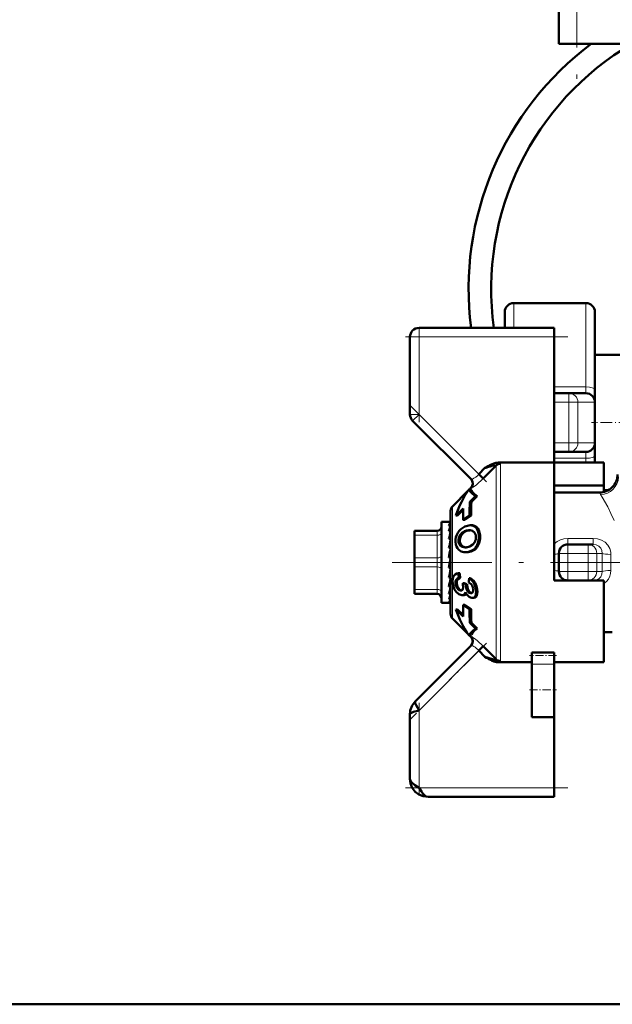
# Model space of a CAD drawing. Extents: x -2073 to 2460, y -1838 to 686.
# Tile 72 of 94: x 313 to 378, y -179 to -70. Entities that reach past the tile are written whole.
import ezdxf

# ---------------------------------------------------------------- set-up
doc = ezdxf.new("R2010")
doc.units = 0
doc.linetypes.add('DASHDOT', pattern=[18.5, 12, -3, 0.5, -3])

msp = doc.modelspace()

# ---------------------------------------------------------------- linework, layer by layer
at = {"color": 7, "linetype": 'DASHDOT', "lineweight": 18}
for p, q in [((374.56, -5.76), (374.56, -78.96)), ((383.64, -130.36), (354.1, -130.36))]:
    msp.add_line(p, q, dxfattribs=at)
at = {"color": 7, "lineweight": 50}
for p, q in [((372.56, -11.86), (372.56, -72.86)), ((373.15, -72.86), (372.56, -72.86)), ((374.56, -72.86), (373.15, -72.86)), ((374.56, -72.86), (454.56, -72.86)), ((366.57, -104.36), (366.57, -102.61)), ((375.57, -101.61), (367.57, -101.61)), ((376.57, -102.61), (376.57, -111.21)), ((357.07, -104.36), (372.07, -104.36)), ((372.07, -104.36), (372.07, -105.36)), ((356.07, -113.95), (356.07, -105.36)), ((372.07, -105.36), (372.07, -119.29)), ((376.57, -107.36), (376.57, -114.86)), ((380.17, -107.36), (376.57, -107.36)), ((376.57, -111.21), (376.57, -112.61)), ((373.69, -111.61), (372.06, -111.61)), ((373.69, -111.61), (375.57, -111.61)), ((376.57, -112.61), (376.57, -117.11)), ((356.36, -114.65), (362.85, -121.14)), ((376.57, -114.86), (376.57, -119.29)), ((376.57, -117.11), (376.57, -118.52)), ((373.69, -118.11), (372.06, -118.11)), ((373.69, -118.11), (375.57, -118.11)), ((376.57, -118.52), (376.57, -119.29)), ((364.38, -119.89), (363.71, -120.59)), ((365.61, -119.62), (364.2, -121.07)), ((364.56, -119.79), (364.38, -119.89)), ((364.74, -119.69), (364.56, -119.79)), ((365.61, -119.62), (365.61, -119.61)), ((372.07, -119.29), (365.87, -119.29)), ((372.07, -130.36), (372.07, -119.29)), ((372.07, -119.29), (377.57, -119.29)), ((377.57, -119.29), (377.57, -121.84)), ((364.2, -121.07), (363.71, -120.59)), ((362.62, -122.25), (362.62, -122.26)), ((362.88, -122.35), (362.62, -122.25)), ((362.66, -122.27), (362.82, -122.1)), ((372.07, -121.84), (377.57, -121.84)), ((377.57, -121.84), (377.57, -122.55)), ((360.77, -124.15), (362.5, -122.42)), ((362.7, -123.66), (363.35, -123.03)), ((363.53, -123.03), (362.88, -123.66)), ((363.53, -123.03), (363.35, -123.03)), ((377.07, -122.61), (372.07, -122.61)), ((378.03, -122.36), (377.57, -122.36)), ((361.97, -124.37), (361.17, -125.15)), ((362.7, -123.66), (362.88, -123.66)), ((360.57, -136.08), (360.57, -124.65)), ((361.35, -125.15), (361.17, -125.15)), ((361.97, -124.54), (361.35, -125.15)), ((362.69, -125.16), (361.97, -125.66)), ((362.85, -125.16), (362.14, -125.66)), ((362.85, -125.16), (362.69, -125.16)), ((359.57, -125.86), (359.57, -126.46)), ((360.54, -125.86), (359.57, -125.86)), ((359.57, -126.46), (359.57, -134.86)), ((360.57, -125.95), (360.39, -125.95)), ((360.57, -126.3), (360.39, -126.3)), ((360.53, -126.46), (360.57, -126.36)), ((360.54, -125.86), (360.57, -125.86)), ((361.97, -125.66), (362.14, -125.66)), ((362.92, -126.25), (362.76, -126.25)), ((356.57, -126.86), (359.07, -126.86)), ((356.57, -127), (356.57, -126.86)), ((356.57, -127.36), (356.57, -127)), ((356.57, -129.86), (356.57, -127.36)), ((360.57, -126.91), (360.39, -126.91)), ((360.57, -127.34), (360.54, -127.74)), ((360.57, -127.57), (360.55, -127.74)), ((360.57, -126.79), (360.56, -126.91)), ((362.56, -126.81), (362.64, -126.8)), ((362.56, -126.81), (362.71, -126.81)), ((360.57, -127.74), (360.39, -127.74)), ((360.57, -128.73), (360.39, -128.73)), ((360.57, -128.08), (360.52, -128.73)), ((360.57, -128.36), (360.55, -128.36)), ((362.35, -128.69), (362.33, -128.69)), ((373.57, -128.36), (375.81, -128.36)), ((375.81, -128.36), (376.39, -128.36)), ((356.57, -129.86), (356.57, -130.86)), ((360.57, -129.83), (360.39, -129.83)), ((360.57, -128.97), (360.48, -129.83)), ((362.35, -129.24), (362.21, -129.24)), ((372.57, -131.36), (372.57, -129.36)), ((356.57, -133.36), (356.57, -130.86)), ((360.39, -130.96), (360.57, -129.96)), ((360.39, -130.9), (360.48, -130.9)), ((360.57, -130.96), (360.39, -130.96)), ((360.57, -130.94), (360.48, -130.9)), ((372.07, -132.36), (372.07, -130.36)), ((360.57, -132.05), (360.39, -132.05)), ((360.49, -131.48), (360.57, -131.91)), ((361.58, -131.56), (361.44, -131.56)), ((361.64, -132.08), (361.5, -132.08)), ((360.57, -133.03), (360.39, -133.03)), ((360.57, -132.77), (360.53, -132.35)), ((360.57, -132.36), (360.53, -132.36)), ((360.57, -132.5), (360.53, -132.5)), ((362.25, -132.79), (361.92, -132.67)), ((362.07, -132.67), (361.92, -132.67)), ((362.07, -132.67), (362.39, -132.79)), ((362.39, -132.79), (362.25, -132.79)), ((362.77, -132.12), (362.62, -132.12)), ((362.96, -132.94), (362.97, -132.95)), ((377.57, -132.36), (372.07, -132.36)), ((376.39, -132.36), (376.31, -132.36)), ((377.57, -141.43), (377.57, -132.36)), ((356.57, -133.36), (356.57, -133.86)), ((359.07, -133.86), (356.57, -133.86)), ((360.57, -133.85), (360.39, -133.85)), ((360.57, -133.49), (360.55, -133.21)), ((360.57, -134.01), (360.56, -133.94)), ((361.71, -133.48), (361.67, -133.48)), ((361.85, -134), (361.8, -134)), ((362, -134), (361.85, -134)), ((362.84, -133.78), (362.8, -133.78)), ((360.44, -134.86), (359.57, -134.86)), ((360.57, -134.45), (360.39, -134.45)), ((360.57, -134.79), (360.39, -134.79)), ((360.57, -134.85), (360.5, -134.85)), ((361.97, -135.06), (362.69, -135.56)), ((362.14, -135.06), (361.97, -135.06)), ((362.14, -135.06), (362.85, -135.56)), ((362.98, -134.3), (362.93, -134.3)), ((363.13, -134.3), (362.98, -134.3)), ((361.17, -135.57), (361.97, -136.36)), ((361.35, -135.57), (361.17, -135.57)), ((361.35, -135.57), (361.97, -136.18)), ((362.85, -135.56), (362.69, -135.56)), ((360.77, -136.57), (362.5, -138.3)), ((362.7, -137.07), (363.35, -137.69)), ((362.88, -137.07), (362.7, -137.07)), ((362.88, -137.07), (363.53, -137.69)), ((362.62, -138.47), (362.88, -138.37)), ((362.62, -138.47), (362.62, -138.47)), ((362.66, -138.46), (362.82, -138.62)), ((363.53, -137.69), (363.35, -137.69)), ((378.5, -138.11), (377.57, -138.11)), ((362.85, -139.58), (356.65, -145.78)), ((363.71, -140.13), (364.2, -139.66)), ((364.2, -139.66), (365.61, -141.1)), ((364.38, -140.83), (363.71, -140.13)), ((364.38, -140.83), (364.56, -140.93)), ((369.57, -140.36), (372.07, -140.36)), ((369.57, -140.36), (369.57, -140.69)), ((369.57, -140.69), (369.57, -141.65)), ((372.07, -140.36), (372.07, -140.69)), ((372.07, -140.69), (372.07, -141.65)), ((364.56, -140.93), (364.74, -141.03)), ((365.87, -141.43), (369.57, -141.43)), ((369.57, -144.51), (369.57, -141.65)), ((372.07, -141.43), (377.57, -141.43)), ((372.07, -144.51), (372.07, -141.65)), ((369.57, -147.51), (369.57, -144.51)), ((372.07, -147.51), (372.07, -144.51)), ((356.07, -147.19), (356.07, -154.36)), ((369.57, -147.51), (372.07, -147.51)), ((372.07, -147.51), (372.07, -155.36)), ((372.07, -155.36), (372.07, -156.36)), ((372.07, -156.36), (358.07, -156.36)), ((-86.48, -179.36), (379.62, -179.36)), ((379.62, -179.36), (240.81, -179.36))]:
    msp.add_line(p, q, dxfattribs=at)
at = {"color": 7, "lineweight": 18}
for p, q in [((374.56, -72.86), (374.56, -11.86)), ((367.57, -104.36), (367.57, -101.61)), ((375.57, -101.61), (375.57, -110.91)), ((357.07, -105.36), (357.07, -104.36)), ((356.07, -105.36), (357.07, -105.36)), ((357.07, -105.36), (372.07, -105.36)), ((357.07, -105.36), (357.07, -113.95)), ((372.06, -110.91), (375.57, -110.91)), ((375.57, -110.91), (375.57, -111.61)), ((373.69, -111.61), (373.69, -112.61)), ((373.69, -112.61), (372.06, -112.61)), ((373.69, -112.61), (374.68, -112.61)), ((373.69, -112.61), (373.69, -114.86)), ((374.68, -112.61), (376.56, -112.61)), ((374.68, -112.61), (374.68, -117.11)), ((376.56, -112.61), (376.57, -112.61)), ((376.56, -112.61), (376.56, -117.11)), ((356.07, -113.95), (357.07, -113.95)), ((356.36, -114.65), (357.07, -113.95)), ((363.71, -120.59), (357.07, -113.95)), ((373.69, -114.86), (373.69, -117.11)), ((373.69, -117.11), (372.06, -117.11)), ((373.69, -117.11), (374.68, -117.11)), ((373.69, -118.11), (373.69, -117.11)), ((374.68, -117.11), (376.56, -117.11)), ((376.56, -117.11), (376.57, -117.11)), ((375.57, -118.81), (372.06, -118.81)), ((375.57, -118.11), (375.57, -118.81)), ((375.57, -118.81), (375.57, -119.29)), ((365.61, -130.36), (365.61, -119.62)), ((366.1, -119.42), (366.1, -130.36)), ((377.2, -122.83), (377.07, -122.61)), ((360.77, -130.36), (360.77, -124.15)), ((363.07, -126.26), (362.92, -126.26)), ((363.62, -126.62), (363.47, -126.62)), ((359.07, -127.36), (356.57, -127.36)), ((359.07, -126.86), (359.07, -126.87)), ((359.07, -126.87), (359.07, -127)), ((359.07, -127), (359.07, -127.36)), ((359.07, -129.86), (359.07, -127.36)), ((361.76, -127.36), (361.61, -127.36)), ((362.27, -126.91), (362.12, -126.91)), ((363.85, -127.37), (363.7, -127.37)), ((373.57, -127.7), (373.57, -128.36)), ((373.57, -127.7), (376.39, -127.7)), ((376.39, -127.7), (376.39, -128.36)), ((361.59, -127.98), (361.44, -127.98)), ((361.72, -128.39), (361.57, -128.39)), ((362.03, -128.64), (361.88, -128.64)), ((363.5, -128.69), (363.35, -128.69)), ((363.78, -128.08), (363.64, -128.08)), ((373.57, -128.36), (373.57, -129.36)), ((375.81, -129.36), (375.81, -128.36)), ((356.57, -129.86), (359.07, -129.86)), ((359.07, -129.86), (359.07, -130.86)), ((363.02, -129.08), (362.87, -129.08)), ((372.57, -129.36), (373.57, -129.36)), ((373.57, -129.36), (373.57, -131.36)), ((375.81, -129.36), (373.57, -129.36)), ((375.81, -131.36), (375.81, -129.36)), ((375.81, -129.36), (376.77, -129.36)), ((377.37, -129.36), (376.77, -129.36)), ((376.77, -129.36), (376.77, -131.36)), ((359.07, -130.86), (356.57, -130.86)), ((359.07, -133.36), (359.07, -130.86)), ((360.77, -130.36), (360.77, -136.57)), ((365.61, -141.1), (365.61, -130.36)), ((366.1, -130.36), (366.1, -141.3)), ((372.57, -131.36), (373.57, -131.36)), ((373.57, -131.36), (375.81, -131.36)), ((373.57, -132.36), (373.57, -131.36)), ((375.81, -131.36), (376.77, -131.36)), ((375.81, -131.36), (375.81, -132.36)), ((376.77, -131.36), (377.37, -131.36)), ((361.28, -132.77), (361.13, -132.77)), ((362.41, -132.92), (362.26, -132.92)), ((363.31, -132.64), (363.16, -132.64)), ((356.57, -133.36), (359.07, -133.36)), ((359.07, -133.36), (359.07, -133.86)), ((361.48, -133.26), (361.32, -133.26)), ((361.74, -133.48), (361.67, -133.48)), ((362.87, -133.78), (362.8, -133.78)), ((363.47, -134.07), (363.32, -134.07)), ((363.52, -133.36), (363.38, -133.36)), ((362.82, -138.62), (362.83, -138.62)), ((357.07, -146.78), (363.71, -140.13)), ((372.07, -141.65), (369.57, -141.65)), ((357.07, -155.36), (357.07, -146.78)), ((372.07, -155.36), (357.07, -155.36))]:
    msp.add_line(p, q, dxfattribs=at)
at = {"color": 7, "linetype": 'DASHDOT', "lineweight": 18, "ltscale": 0.257589}
msp.add_line((357.07, -104.5), (357.07, -114.81), dxfattribs=at)
at = {"color": 7, "linetype": 'DASHDOT', "lineweight": 18, "ltscale": 0.450015}
msp.add_line((373.57, -105.36), (355.56, -105.36), dxfattribs=at)
at = {"color": 7, "linetype": 'DASHDOT', "lineweight": 18, "ltscale": 0.30237}
msp.add_line((356, -112.88), (364.55, -121.43), dxfattribs=at)
at = {"color": 7, "linetype": 'DASHDOT', "lineweight": 18, "ltscale": 0.108124}
msp.add_line((380.53, -114.86), (376.2, -114.86), dxfattribs=at)
at = {"color": 7, "linetype": 'DASHDOT', "lineweight": 18, "ltscale": 0.067371}
msp.add_line((373.34, -129.36), (376.04, -129.36), dxfattribs=at)
at = {"color": 7, "linetype": 'DASHDOT', "lineweight": 18, "ltscale": 0.06}
for p, q in [((373.57, -131.56), (373.57, -129.16)), ((375.81, -131.56), (375.81, -129.16))]:
    msp.add_line(p, q, dxfattribs=at)
at = {"color": 7, "linetype": 'DASHDOT', "lineweight": 18, "ltscale": 0.067386}
msp.add_line((376.04, -131.36), (373.34, -131.36), dxfattribs=at)
at = {"color": 7, "linetype": 'DASHDOT', "lineweight": 18, "ltscale": 0.296716}
msp.add_line((364.54, -139.3), (356.15, -147.7), dxfattribs=at)
at = {"color": 7, "linetype": 'DASHDOT', "lineweight": 18, "ltscale": 0.075015}
msp.add_line((372.32, -140.69), (369.31, -140.69), dxfattribs=at)
at = {"color": 7, "linetype": 'DASHDOT', "lineweight": 18, "ltscale": 0.075}
msp.add_line((369.32, -144.51), (372.32, -144.51), dxfattribs=at)
at = {"color": 7, "linetype": 'DASHDOT', "lineweight": 18, "ltscale": 0.257573}
msp.add_line((357.07, -145.92), (357.07, -156.22), dxfattribs=at)
at = {"color": 7, "linetype": 'DASHDOT', "lineweight": 18, "ltscale": 0.45}
msp.add_line((355.57, -155.36), (373.57, -155.36), dxfattribs=at)
at = {"color": 7, "lineweight": 18}
for points in [[(365.61, -119.61), (365.6, -119.6), (365.6, -119.59), (365.57, -119.58), (365.48, -119.58)], [(364.2, -121.07), (363.46, -121.75), (363.08, -122.03), (362.93, -122.11), (362.86, -122.13), (362.85, -122.13), (362.85, -122.13)], [(362.85, -121.14), (362.85, -121.15), (362.86, -121.15), (362.88, -121.15), (362.95, -121.14)], [(378.7, -125.73), (378.35, -124.93), (377.99, -124.2), (377.39, -123.14), (377.2, -122.83)], [(372.07, -128.3), (372.38, -128.05), (372.74, -127.86), (373.14, -127.74), (373.57, -127.7)], [(376.39, -127.7), (376.86, -127.75), (377.31, -127.9), (377.7, -128.13), (378.01, -128.45), (378.22, -128.82), (378.33, -129.23), (378.34, -129.48)], [(377.37, -129.36), (377.35, -129.05), (377.22, -128.77), (377, -128.55), (376.72, -128.41), (376.39, -128.36)], [(376.39, -132.36), (376.72, -132.31), (377.01, -132.17), (377.22, -131.95), (377.35, -131.66), (377.37, -131.36)], [(378.34, -131.25), (378.31, -131.58), (378.22, -131.9), (378.06, -132.21), (377.84, -132.47), (377.57, -132.69)], [(362.85, -138.59), (362.85, -138.59), (362.87, -138.59), (362.99, -138.64), (363.24, -138.8), (363.53, -139.03), (364.2, -139.66)], [(362.95, -139.59), (362.89, -139.57), (362.87, -139.57), (362.85, -139.58), (362.85, -139.58)], [(366.1, -141.3), (366.1, -141.32), (366.09, -141.33), (366.07, -141.36), (365.93, -141.42), (365.87, -141.43)]]:
    msp.add_lwpolyline(points, dxfattribs=at)
at = {"color": 7, "lineweight": 50}
for points in [[(362.62, -122.25), (362.74, -122.49), (362.99, -122.75), (363.35, -123.03)], [(362.88, -122.35), (363, -122.56), (363.22, -122.79), (363.53, -123.03)], [(362.14, -126.4), (362.46, -126.29), (362.76, -126.25)], [(363.62, -126.62), (363.75, -126.89), (363.85, -127.37)], [(361.76, -127.36), (361.62, -127.66), (361.59, -127.98)], [(361.63, -129.08), (361.46, -128.95), (361.33, -128.79), (361.22, -128.59), (361.15, -128.36), (361.12, -128.1)], [(361.57, -128.39), (361.46, -128.11), (361.44, -127.98)], [(361.59, -127.98), (361.63, -128.2), (361.72, -128.39)], [(363.25, -128.13), (363.05, -128.39), (362.76, -128.58)], [(362.87, -129.08), (362.54, -129.2), (362.21, -129.24)], [(360.81, -132.7), (360.79, -132.43), (360.81, -132.17), (360.91, -131.89), (361.09, -131.7), (361.25, -131.61), (361.44, -131.56)], [(361.13, -132.77), (361.13, -132.45), (361.18, -132.29), (361.29, -132.17), (361.5, -132.08)], [(361.64, -132.08), (361.43, -132.17), (361.33, -132.29), (361.28, -132.45), (361.28, -132.77)], [(361.2, -133.64), (361.01, -133.35), (360.88, -133.02), (360.81, -132.7)], [(361.96, -133.15), (361.94, -133.29), (361.89, -133.4)], [(362.8, -133.78), (362.63, -133.73), (362.46, -133.55), (362.38, -133.41), (362.3, -133.18), (362.26, -132.92)], [(362.41, -132.92), (362.48, -133.28), (362.57, -133.49), (362.69, -133.65), (362.91, -133.77)], [(362.61, -132.6), (362.85, -132.79), (362.96, -132.94)], [(362.62, -132.12), (362.98, -132.4), (363.16, -132.64)], [(362.77, -132.12), (363.13, -132.4), (363.31, -132.64)], [(363.16, -132.64), (363.3, -132.98), (363.38, -133.36)], [(363.31, -132.64), (363.45, -132.98), (363.52, -133.36)], [(361.8, -134), (361.5, -133.89), (361.2, -133.64)], [(361.67, -133.48), (361.54, -133.45), (361.42, -133.37), (361.32, -133.26)], [(361.48, -133.26), (361.6, -133.39), (361.78, -133.47)], [(362.22, -133.68), (362.11, -133.88), (361.99, -133.97), (361.85, -134)], [(362.93, -134.3), (362.77, -134.26), (362.62, -134.18), (362.47, -134.05), (362.33, -133.89), (362.22, -133.68)], [(363.06, -133.28), (363.06, -133.52), (363.04, -133.65), (362.98, -133.74), (362.91, -133.77), (362.84, -133.78)], [(363.32, -134.07), (363.23, -134.2), (363.1, -134.28), (362.98, -134.3)], [(363.47, -134.07), (363.39, -134.19), (363.3, -134.26), (363.13, -134.3)], [(363.38, -133.36), (363.4, -133.6), (363.38, -133.83), (363.32, -134.07)], [(363.52, -133.36), (363.54, -133.61), (363.53, -133.83), (363.47, -134.07)], [(363.35, -137.69), (362.99, -137.97), (362.74, -138.23), (362.62, -138.47)], [(363.53, -137.69), (363.22, -137.93), (363, -138.16), (362.88, -138.37)], [(365.61, -141.1), (365.61, -141.11), (365.6, -141.13), (365.59, -141.14), (365.55, -141.14), (365.46, -141.14), (365.2, -141.08), (364.38, -140.83)], [(356.65, -145.78), (356.63, -145.82), (356.63, -145.87), (356.65, -145.98), (356.74, -146.18), (357.07, -146.78)], [(357.07, -146.78), (356.45, -146.95), (356.24, -147.03), (356.11, -147.11), (356.08, -147.15), (356.07, -147.19)], [(356.07, -154.36), (356.12, -154.57), (356.27, -154.78), (356.62, -155.07), (357.07, -155.36)], [(358.07, -156.36), (357.54, -156.3), (357.06, -156.11), (356.64, -155.79), (356.32, -155.36), (356.13, -154.88), (356.07, -154.36)], [(357.07, -155.36), (357.34, -155.78), (357.48, -155.97), (357.69, -156.19), (357.87, -156.31), (358.07, -156.36)]]:
    msp.add_lwpolyline(points, dxfattribs=at)
for centre, radius, start, end in [((396.57, -100.06), 34, 126.8717, 187.2668), ((396.57, -100.06), 31.5, 120.2914, 187.847), ((367.57, -102.61), 1, 90, 180), ((375.57, -102.61), 1, 0, 90), ((357.07, -105.36), 1, 90, 180), ((375.57, -112.61), 1, 0, 90), ((357.07, -113.95), 1, 180, 225), ((375.57, -117.11), 1, 270, 360), ((368.3, -131.29), 12.05, 106.9807, 108.9565), ((367.69, -124.95), 6.03, 115.4614, 119.329), ((368.19, -130.72), 11.47, 105.3248, 107.295), ((366.24, -121.85), 2.61, 107.0469, 115.9661), ((365.85, -122.06), 2.5, 98.4471, 105.9728), ((365.89, -120.7), 1.4, 90.7149, 107.301), ((362.32, -121.61), 0.699, 314.9437, 45.0571), ((362.35, -121.64), 0.699, 315.0791, 44.8933), ((377.07, -120.61), 2, 269.9989, 0.0007), ((361.27, -124.65), 0.7, 135, 180), ((389.55, -124.94), 27.58, 178.8161, 181.5088), ((388.59, -124.63), 25.91, 177.8474, 181.1783), ((385.67, -124.88), 22.82, 176.9184, 180.701), ((359.07, -126.36), 0.5, 270, 360), ((361.7, -126.79), 1.4, 144.3579, 159.7069), ((366.76, -128.62), 6.6, 160.9015, 164.979), ((362.84, -127.94), 1.7, 114.3516, 149.2914), ((362.76, -127.33), 1.08, 81.8686, 90.0638), ((362.92, -127.32), 1.08, 81.8482, 90.0644), ((362.82, -127.01), 0.759, 31.0334, 82.6172), ((362.97, -127.01), 0.753, 30.7994, 82.5875), ((376.95, -131.27), 16.93, 165.3751, 167.9594), ((362.84, -127.99), 1.73, 147.9641, 183.6481), ((362.49, -127.93), 1.05, 147.3056, 182.8145), ((362.58, -127.96), 1.14, 113.3749, 148.1347), ((362.73, -127.96), 1.14, 113.2778, 148.0518), ((362.63, -128.02), 1.22, 93.002, 114.3788), ((362.78, -128.02), 1.22, 92.9942, 114.42), ((362.65, -127.67), 0.872, 75.485, 90.5), ((362.7, -127.48), 0.673, 50.7039, 75.5964), ((362.72, -127.45), 0.641, 23.502, 50.2025), ((362.25, -127.6), 1.13, 332.0162, 4.4184), ((362.43, -127.57), 0.954, 3.5095, 22.9776), ((361.45, -127.53), 2.26, 345.9018, 4.0929), ((361.59, -127.52), 2.27, 345.8077, 3.924), ((400.22, -136.19), 40.52, 168.1124, 169.3901), ((362.14, -128), 0.691, 214.5532, 248.0744), ((362.29, -127.99), 0.7, 214.9673, 247.9657), ((362.2, -127.86), 0.843, 248.0516, 270.2494), ((362.33, -127.92), 0.781, 247.0842, 265.7139), ((362.2, -127.66), 1.04, 269.844, 276.7921), ((362.18, -127.29), 1.41, 276.546, 293.8475), ((362.33, -127.92), 1.28, 294.879, 322.9638), ((362.48, -127.92), 1.28, 294.8674, 322.9241), ((362.04, -127.71), 1.63, 323.2374, 346.8968), ((362.19, -127.7), 1.64, 323.1908, 346.791), ((373.57, -129.36), 1, 90, 180), ((466.71, -148.58), 107.97, 169.4726, 169.9977), ((362.2, -128.12), 1.12, 239.099, 270.1949), ((273.07, -115.57), 88.86, 349.3112, 349.9425), ((375.95, -130.17), 14.58, 185.4513, 187.5), ((375.81, -130.18), 14.3, 185.5502, 187.6401), ((373.57, -131.36), 1, 180, 270), ((326.05, -125.59), 35.13, 347.7764, 349.2178), ((346.42, -130.03), 14.48, 344.6995, 347.6108), ((362.16, -132.65), 1.03, 186.4912, 216.3347), ((362.31, -132.64), 1.04, 186.7407, 216.4847), ((356.75, -133.33), 5.21, 2.0456, 7.3606), ((363.99, -132.71), 1.75, 182.4619, 186.7586), ((364.14, -132.71), 1.75, 182.6366, 186.9374), ((378.02, -132.56), 15.41, 178.36, 180.1652), ((361.83, -133.43), 1.24, 7.2463, 23.0567), ((359.07, -134.36), 0.5, 0, 90), ((355.88, -132.63), 4.87, 338.0434, 344.4913), ((361.72, -133.27), 0.21, 266.3771, 322.7086), ((362.01, -133.67), 0.331, 268.3817, 330.4584), ((359.61, -134.12), 1.03, 319.4671, 338.3736), ((360.43, -134.68), 0.187, 273.0522, 314.5382), ((389.55, -135.79), 27.58, 178.4912, 181.1839), ((361.27, -136.08), 0.7, 180, 225.0002), ((388.59, -136.09), 25.91, 178.8217, 182.1526), ((385.5, -135.84), 22.65, 179.2848, 183.0955), ((362.32, -139.11), 0.7, 315, 45), ((362.35, -139.09), 0.699, 315.107, 44.9208), ((367.7, -135.75), 6.06, 240.6797, 244.5274), ((366.24, -138.88), 2.61, 244.0246, 252.9518), ((365.89, -140.01), 1.42, 252.7813, 269.1886), ((358.05, -147.18), 1.98, 134.808, 180.192), ((358.05, -147.18), 1.98, 134.808, 180.192)]:
    msp.add_arc(centre, radius, start, end, dxfattribs=at)
at = {"color": 7, "lineweight": 18}
for centre, radius, start, end in [((365.75, -119.93), 0.647, 63.5451, 79.0873), ((362.71, -120.4), 0.773, 287.8821, 295.4261), ((362.45, -119.82), 1.41, 295.0627, 300.3745), ((362.05, -119.16), 2.18, 300.7019, 309.3191), ((361.61, -118.62), 2.88, 309.3153, 316.9074), ((362.81, -122.14), 0.0363, 16.1796, 79.3427), ((407.83, -130.36), 30.47, 178.1216, 180.0023), ((402.23, -130.36), 23.91, 177.8793, 180.0025), ((407.83, -130.36), 30.47, 179.9977, 181.8784), ((402.23, -130.36), 23.91, 179.9975, 182.1207), ((362.81, -138.58), 0.041, 300.8924, 341.9736), ((362.71, -140.32), 0.773, 64.5743, 72.1168), ((362.45, -140.9), 1.41, 59.6306, 64.9319), ((362.05, -141.56), 2.18, 50.6703, 59.3049), ((361.6, -142.1), 2.88, 43.0924, 50.6834)]:
    msp.add_arc(centre, radius, start, end, dxfattribs=at)
for centre, major_axis, ratio, start_param, end_param in [((375.57, -111.21), (-1, 0), 0.298246, 3.141593, 4.712389), ((373.69, -112.61), (0, 1), 0.991228, 4.712389, 6.283185), ((375.57, -112.61), (0, 1), 0.991228, 4.712389, 6.283185), ((373.69, -117.11), (0, -1), 0.991228, 0, 1.570796), ((375.57, -117.11), (0, -1), 0.991228, 0, 1.570796), ((375.57, -118.52), (-1, 0), 0.298246, 1.570796, 3.141593), ((362.77, -119.8), (3.33, 0.38), 0.129171, 6.267853, 6.460295), ((377.2, -120.89), (1.8, 0.88), 0.965578, 4.271437, 5.814526), ((359.07, -127.11), (0.5, 0), 0.5, 4.712389, 6.283185), ((375.81, -129.36), (0, 1), 0.961524, 4.712389, 6.283185), ((359.07, -129.61), (0.5, 0), 0.5, 4.712389, 6.283185), ((371.57, -129.36), (1, 0), 0.114286, 5.235987, 6.283185), ((378.34, -129.36), (0.999, -0.033), 0.114225, 3.421775, 4.716143), ((359.07, -131.11), (-0.5, 0), 0.5, 3.141593, 4.712389), ((371.57, -131.36), (1, 0), 0.114286, 0, 1.047198), ((375.81, -131.36), (0, 1), 0.961524, 3.141593, 4.712389), ((378.34, -131.36), (0.999, 0.033), 0.114225, 1.567042, 2.86141), ((359.07, -133.61), (-0.5, 0), 0.5, 3.141593, 4.712389)]:
    msp.add_ellipse(centre, major_axis=major_axis, ratio=ratio, start_param=start_param, end_param=end_param, dxfattribs=at)
at = {"color": 7, "lineweight": 50}
for centre, major_axis, ratio, start_param, end_param in [((366.1, -120.1), (-0.7, 0), 0.972233, 4.712389, 5.497789), ((512.02, -166.08), (150.94, -40.62), 0.245499, 3.050478, 3.133214), ((360.48, -129.08), (-0.07, -3.22), 0.207287, 3.146101, 3.376799), ((320.24, -161.22), (43.15, 34.7), 0.149322, 6.179433, 6.267529), ((366.38, -113.66), (-4.33, -15.54), 0.258625, 0.071828, 0.216579), ((512.02, -94.65), (150.94, 40.62), 0.2455, 3.149971, 3.232707), ((366.1, -140.62), (-0.7, 0), 0.972234, 0.785397, 1.570796)]:
    msp.add_ellipse(centre, major_axis=major_axis, ratio=ratio, start_param=start_param, end_param=end_param, dxfattribs=at)

doc.saveas('drawing.dxf')
